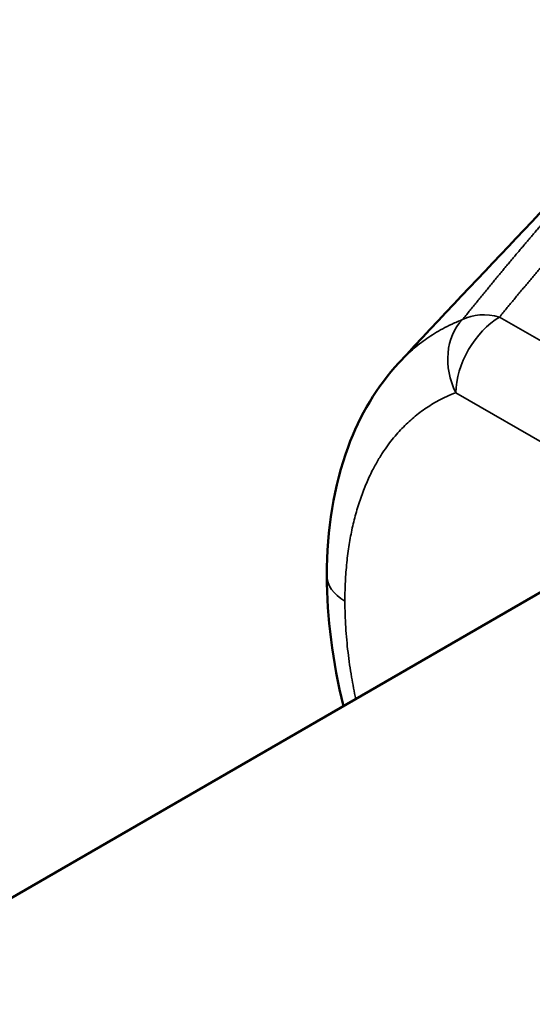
# Model space of a CAD drawing. Header units: millimetres. Extents: x 8 to 586, y 6 to 387.
# Tile 6 of 21: x 534.28 to 542.58, y 95.77 to 111.72. Entities that reach past the tile are written whole.
import ezdxf

# ---------------------------------------------------------------- set-up
doc = ezdxf.new("R2010")
doc.units = ezdxf.units.MM
doc.layers.add('Visible (ISO)', color=7, linetype='Continuous', lineweight=50)
doc.layers.add('Visible Narrow (ISO)', color=7, linetype='Continuous', lineweight=35)

msp = doc.modelspace()

# ---------------------------------------------------------------- linework, layer by layer
at = {"layer": 'Visible (ISO)'}
msp.add_line((543.0069, 102.6142), (531.1577, 95.773), dxfattribs=at)
for points, knots in [([(540.4208, 106.1606), (543.1365, 109.0682), (545.8111, 111.7868), (549.6554, 116.1904), (551.0697, 117.8097), (553.1468, 119.9801), (553.8075, 120.7017), (555.3977, 122.5423), (556.4562, 123.6833), (558.651, 125.4011), (559.6827, 126.0918), (561.6922, 127.4128), (562.6913, 128.0161), (564.3912, 128.6828), (564.9964, 128.8656), (566.5539, 129.2071), (567.5403, 129.3071), (569.6045, 129.2699), (570.7012, 129.0976), (572.1913, 128.6425), (572.6314, 128.4798), (573.0614, 128.2944)], [0, 0, 0, 0, 1.478629, 1.478629, 2.2339422, 2.2339422, 2.6762157, 2.6762157, 3.1973108, 3.1973108, 3.6550581, 3.6550581, 4.0344855, 4.0344855, 4.2259269, 4.2259269, 4.5177645, 4.5177645, 4.8453466, 4.8453466, 4.9855465, 4.9855465, 4.9855465, 4.9855465]), ([(539.2531, 102.7112), (539.2532, 103.4595), (539.3654, 104.171), (539.7879, 105.3121), (540.0658, 105.7806), (540.4208, 106.1606)], [0, 0, 0, 0, 0.26336883, 0.26336883, 0.48119551, 0.48119551, 0.48119551, 0.48119551])]:
    msp.add_open_spline(points, degree=3, knots=knots, dxfattribs=at)
msp.add_open_spline([(539.5223, 100.6024), (539.3469, 101.3233), (539.2531, 102.0407), (539.2531, 102.7112)], degree=3, dxfattribs=at)
at = {"layer": 'Visible Narrow (ISO)'}
for p, q in [((549.3776, 102.6705), (542.0504, 106.9008)), ((548.6705, 101.4457), (541.3433, 105.6761))]:
    msp.add_line(p, q, dxfattribs=at)
for centre, major_axis, ratio, start_param, end_param in [((542.0504, 106.0843), (-0.355, 0.9349), 0.8129426, 0.357084, 1.7018467), ((542.0504, 106.0843), (0.5, 0.866), 0.5773503, 0.7853982, 2.3561945), ((542.0504, 106.0843), (-0.7754, 0.6315), 0.7388971, 5.2540884, 5.9763), ((540.2531, 102.7112), (-1, 0), 0.5773815, 0.0000009, 0.7854252)]:
    msp.add_ellipse(centre, major_axis=major_axis, ratio=ratio, start_param=start_param, end_param=end_param, dxfattribs=at)
for points, knots in [([(544.1832, 109.3822), (544.1665, 109.3634), (544.1505, 109.3454), (544.1351, 109.3282), (544.1198, 109.311), (544.1052, 109.2946), (544.0911, 109.2787), (544.077, 109.2628), (544.0633, 109.2475), (544.0499, 109.2324), (544.0364, 109.2173), (544.0233, 109.2025), (544.0102, 109.1878), (543.9971, 109.173), (543.9841, 109.1583), (543.9709, 109.1435), (543.9576, 109.1286), (543.9443, 109.1135), (543.9305, 109.098), (543.9168, 109.0825), (543.9026, 109.0665), (543.8879, 109.0499), (543.8732, 109.0333), (543.8578, 109.0159), (543.8418, 108.9978), (543.8257, 108.9796), (543.809, 108.9607), (543.7919, 108.9413), (543.7747, 108.9219), (543.7573, 108.9022), (543.7399, 108.8824), (543.7224, 108.8626), (543.705, 108.8429), (543.6877, 108.8233), (543.6705, 108.8037), (543.6534, 108.7843), (543.6365, 108.7651), (543.6196, 108.7459), (543.6028, 108.7268), (543.5862, 108.7078), (543.5695, 108.6889), (543.5529, 108.67), (543.5364, 108.6511), (543.5198, 108.6322), (543.5032, 108.6133), (543.4866, 108.5942), (543.4699, 108.5752), (543.4532, 108.5561), (543.4363, 108.5368), (543.4194, 108.5174), (543.4023, 108.4978), (543.3851, 108.4781), (543.3679, 108.4584), (543.3506, 108.4385), (543.3333, 108.4187), (543.3161, 108.3989), (543.299, 108.3792), (543.2821, 108.3598), (543.2652, 108.3404), (543.2485, 108.3212), (543.2319, 108.302), (543.2152, 108.2828), (543.1986, 108.2636), (543.1816, 108.244), (543.1647, 108.2245), (543.1475, 108.2045), (543.13, 108.1843), (543.1124, 108.164), (543.0947, 108.1434), (543.0768, 108.1227), (543.059, 108.102), (543.0411, 108.0812), (543.0233, 108.0606), (543.0056, 108.0399), (542.9879, 108.0194), (542.9703, 107.9989), (542.9528, 107.9785), (542.9353, 107.9581), (542.9178, 107.9376), (542.9003, 107.9172), (542.8828, 107.8967), (542.8652, 107.8761), (542.8476, 107.8556), (542.83, 107.8349), (542.8123, 107.8141), (542.7945, 107.7933), (542.7767, 107.7723), (542.7587, 107.7512), (542.7408, 107.7301), (542.7228, 107.7089), (542.7048, 107.6877), (542.6868, 107.6664), (542.6688, 107.6451), (542.6507, 107.6237), (542.6327, 107.6024), (542.6146, 107.581), (542.5965, 107.5596), (542.5785, 107.5381), (542.5604, 107.5166), (542.5423, 107.4951), (542.5242, 107.4736), (542.5062, 107.4521), (542.4881, 107.4305), (542.4701, 107.409), (542.4521, 107.3874), (542.4341, 107.3659), (542.4161, 107.3444), (542.3982, 107.3229), (542.3803, 107.3014), (542.3623, 107.2798), (542.3444, 107.2582), (542.3264, 107.2365), (542.3083, 107.2148), (542.2902, 107.1929), (542.272, 107.1709), (542.2538, 107.1488), (542.2355, 107.1266), (542.217, 107.1042), (542.1986, 107.0819), (542.1801, 107.0594), (542.1616, 107.0368), (542.143, 107.0142), (542.1244, 106.9915), (542.1059, 106.9688), (542.0874, 106.9462), (542.0689, 106.9235), (542.0504, 106.9008)], [0, 0, 0, 0, 0.0238095, 0.0238095, 0.0238095, 0.047619, 0.047619, 0.047619, 0.0714286, 0.0714286, 0.0714286, 0.0952381, 0.0952381, 0.0952381, 0.1190476, 0.1190476, 0.1190476, 0.1428571, 0.1428571, 0.1428571, 0.1666667, 0.1666667, 0.1666667, 0.1904762, 0.1904762, 0.1904762, 0.2142857, 0.2142857, 0.2142857, 0.2380952, 0.2380952, 0.2380952, 0.2619048, 0.2619048, 0.2619048, 0.2857143, 0.2857143, 0.2857143, 0.3095238, 0.3095238, 0.3095238, 0.3333333, 0.3333333, 0.3333333, 0.3571429, 0.3571429, 0.3571429, 0.3809524, 0.3809524, 0.3809524, 0.4047619, 0.4047619, 0.4047619, 0.4285714, 0.4285714, 0.4285714, 0.452381, 0.452381, 0.452381, 0.4761905, 0.4761905, 0.4761905, 0.5, 0.5, 0.5, 0.5238095, 0.5238095, 0.5238095, 0.547619, 0.547619, 0.547619, 0.5714286, 0.5714286, 0.5714286, 0.5952381, 0.5952381, 0.5952381, 0.6190476, 0.6190476, 0.6190476, 0.6428571, 0.6428571, 0.6428571, 0.6666667, 0.6666667, 0.6666667, 0.6904762, 0.6904762, 0.6904762, 0.7142857, 0.7142857, 0.7142857, 0.7380952, 0.7380952, 0.7380952, 0.7619048, 0.7619048, 0.7619048, 0.7857143, 0.7857143, 0.7857143, 0.8095238, 0.8095238, 0.8095238, 0.8333333, 0.8333333, 0.8333333, 0.8571429, 0.8571429, 0.8571429, 0.8809524, 0.8809524, 0.8809524, 0.9047619, 0.9047619, 0.9047619, 0.9285714, 0.9285714, 0.9285714, 0.952381, 0.952381, 0.952381, 0.9761905, 0.9761905, 0.9761905, 1, 1, 1, 1]), ([(541.4522, 106.8594), (541.4703, 106.882), (541.4883, 106.9046), (541.5063, 106.927), (541.5243, 106.9495), (541.5422, 106.9719), (541.5602, 106.9942), (541.5781, 107.0164), (541.5959, 107.0385), (541.6137, 107.0606), (541.6315, 107.0826), (541.6493, 107.1046), (541.6671, 107.1265), (541.6849, 107.1485), (541.7026, 107.1703), (541.7204, 107.1922), (541.7382, 107.214), (541.7559, 107.2358), (541.7737, 107.2575), (541.7914, 107.2792), (541.8091, 107.3008), (541.8268, 107.3224), (541.8445, 107.3439), (541.8621, 107.3654), (541.8797, 107.3867), (541.8972, 107.4081), (541.9147, 107.4293), (541.9322, 107.4505), (541.9496, 107.4716), (541.9671, 107.4927), (541.9845, 107.5137), (542.0019, 107.5347), (542.0193, 107.5557), (542.0367, 107.5766), (542.0541, 107.5976), (542.0716, 107.6186), (542.089, 107.6395), (542.1065, 107.6605), (542.124, 107.6814), (542.1415, 107.7023), (542.1589, 107.7232), (542.1764, 107.744), (542.1937, 107.7647), (542.2111, 107.7854), (542.2283, 107.806), (542.2455, 107.8265), (542.2627, 107.8469), (542.2799, 107.8673), (542.297, 107.8876), (542.3142, 107.9079), (542.3313, 107.9282), (542.3485, 107.9486), (542.3657, 107.9689), (542.3829, 107.9893), (542.4002, 108.0097), (542.4176, 108.0302), (542.435, 108.0507), (542.4523, 108.0711), (542.4697, 108.0916), (542.487, 108.1119), (542.504, 108.1319), (542.521, 108.1519), (542.5378, 108.1715), (542.5542, 108.1908), (542.5707, 108.2101), (542.5869, 108.2291), (542.6031, 108.248), (542.6193, 108.267), (542.6356, 108.2859), (542.652, 108.3052), (542.6685, 108.3244), (542.6852, 108.3439), (542.7021, 108.3635), (542.7189, 108.383), (542.7358, 108.4027), (542.7526, 108.4222), (542.7694, 108.4417), (542.7861, 108.4611), (542.8025, 108.4802), (542.819, 108.4992), (542.8352, 108.5181), (542.8514, 108.5368), (542.8676, 108.5555), (542.8837, 108.5742), (542.8998, 108.5928), (542.916, 108.6115), (542.9321, 108.6301), (542.9484, 108.6489), (542.9647, 108.6676), (542.981, 108.6865), (542.9975, 108.7055), (543.0141, 108.7245), (543.0308, 108.7437), (543.0476, 108.7631), (543.0644, 108.7824), (543.0814, 108.8019), (543.0984, 108.8214), (543.1154, 108.8409), (543.1324, 108.8604), (543.1491, 108.8795), (543.1657, 108.8986), (543.182, 108.9173), (543.1976, 108.9351), (543.2133, 108.953), (543.2282, 108.9701), (543.2425, 108.9864), (543.2569, 109.0028), (543.2706, 109.0185), (543.284, 109.0338), (543.2974, 109.049), (543.3104, 109.0639), (543.3233, 109.0786), (543.3362, 109.0932), (543.3489, 109.1077), (543.3616, 109.1223), (543.3744, 109.1368), (543.3872, 109.1514), (543.4003, 109.1663), (543.4134, 109.1812), (543.4268, 109.1963), (543.4406, 109.212), (543.4544, 109.2277), (543.4686, 109.2439), (543.4836, 109.2609), (543.4985, 109.2778), (543.5142, 109.2956), (543.5305, 109.3141)], [0, 0, 0, 0, 0.0238095, 0.0238095, 0.0238095, 0.047619, 0.047619, 0.047619, 0.0714286, 0.0714286, 0.0714286, 0.0952381, 0.0952381, 0.0952381, 0.1190476, 0.1190476, 0.1190476, 0.1428571, 0.1428571, 0.1428571, 0.1666667, 0.1666667, 0.1666667, 0.1904762, 0.1904762, 0.1904762, 0.2142857, 0.2142857, 0.2142857, 0.2380952, 0.2380952, 0.2380952, 0.2619048, 0.2619048, 0.2619048, 0.2857143, 0.2857143, 0.2857143, 0.3095238, 0.3095238, 0.3095238, 0.3333333, 0.3333333, 0.3333333, 0.3571429, 0.3571429, 0.3571429, 0.3809524, 0.3809524, 0.3809524, 0.4047619, 0.4047619, 0.4047619, 0.4285714, 0.4285714, 0.4285714, 0.452381, 0.452381, 0.452381, 0.4761905, 0.4761905, 0.4761905, 0.5, 0.5, 0.5, 0.5238095, 0.5238095, 0.5238095, 0.547619, 0.547619, 0.547619, 0.5714286, 0.5714286, 0.5714286, 0.5952381, 0.5952381, 0.5952381, 0.6190476, 0.6190476, 0.6190476, 0.6428571, 0.6428571, 0.6428571, 0.6666667, 0.6666667, 0.6666667, 0.6904762, 0.6904762, 0.6904762, 0.7142857, 0.7142857, 0.7142857, 0.7380952, 0.7380952, 0.7380952, 0.7619048, 0.7619048, 0.7619048, 0.7857143, 0.7857143, 0.7857143, 0.8095238, 0.8095238, 0.8095238, 0.8333333, 0.8333333, 0.8333333, 0.8571429, 0.8571429, 0.8571429, 0.8809524, 0.8809524, 0.8809524, 0.9047619, 0.9047619, 0.9047619, 0.9285714, 0.9285714, 0.9285714, 0.952381, 0.952381, 0.952381, 0.9761905, 0.9761905, 0.9761905, 1, 1, 1, 1]), ([(541.4522, 106.8594), (541.3914, 106.8358), (541.3344, 106.8113), (541.2811, 106.7865), (541.2278, 106.7617), (541.1782, 106.7367), (541.1315, 106.7114), (541.0847, 106.6861), (541.0408, 106.6607), (540.9983, 106.6345), (540.9558, 106.6084), (540.9147, 106.5816), (540.8743, 106.5536), (540.8338, 106.5256), (540.794, 106.4964), (540.7549, 106.466), (540.7158, 106.4357), (540.6773, 106.4042), (540.6397, 106.3716), (540.6021, 106.339), (540.5653, 106.3054), (540.5293, 106.2708), (540.4934, 106.2362), (540.4583, 106.2006), (540.4239, 106.1639), (540.4229, 106.1628), (540.4218, 106.1617), (540.4208, 106.1606)], [0, 0, 0, 0, 0.04761905, 0.04761905, 0.04761905, 0.0952381, 0.0952381, 0.0952381, 0.14285714, 0.14285714, 0.14285714, 0.19047619, 0.19047619, 0.19047619, 0.23809524, 0.23809524, 0.23809524, 0.28571429, 0.28571429, 0.28571429, 0.33333333, 0.33333333, 0.33333333, 0.38095238, 0.38095238, 0.38095238, 0.38238577, 0.38238577, 0.38238577, 0.38238577]), ([(541.3433, 105.6761), (541.2905, 105.656), (541.241, 105.6351), (541.1947, 105.6139), (541.1484, 105.5926), (541.1053, 105.571), (541.0646, 105.5492), (541.0239, 105.5274), (540.9856, 105.5054), (540.9486, 105.4828), (540.9116, 105.4602), (540.8758, 105.4369), (540.8406, 105.4127), (540.8054, 105.3884), (540.7708, 105.3631), (540.7367, 105.3367), (540.7026, 105.3103), (540.669, 105.2828), (540.6361, 105.2544), (540.6033, 105.226), (540.5711, 105.1966), (540.5396, 105.1663), (540.5081, 105.136), (540.4774, 105.1049), (540.4472, 105.0727), (540.417, 105.0405), (540.3874, 105.0073), (540.358, 104.9724), (540.3285, 104.9375), (540.2991, 104.9009), (540.2695, 104.8618), (540.2398, 104.8227), (540.2099, 104.7811), (540.1794, 104.7359), (540.149, 104.6907), (540.118, 104.642), (540.0864, 104.5886), (540.0549, 104.5353), (540.0228, 104.4774), (539.9904, 104.4137), (539.958, 104.35), (539.9252, 104.2806), (539.8934, 104.2059), (539.8615, 104.1311), (539.8304, 104.0512), (539.8017, 103.9687), (539.7731, 103.8863), (539.7467, 103.8015), (539.723, 103.7152), (539.6992, 103.6289), (539.678, 103.5411), (539.6593, 103.4528), (539.6406, 103.3645), (539.6243, 103.2757), (539.61, 103.1815), (539.5956, 103.0872), (539.5831, 102.9876), (539.5733, 102.8861), (539.5635, 102.7845), (539.5565, 102.6812), (539.5521, 102.5831), (539.5478, 102.485), (539.546, 102.3923), (539.546, 102.3029)], [0, 0, 0, 0, 0.047619, 0.047619, 0.047619, 0.0952381, 0.0952381, 0.0952381, 0.1428571, 0.1428571, 0.1428571, 0.1904762, 0.1904762, 0.1904762, 0.2380952, 0.2380952, 0.2380952, 0.2857143, 0.2857143, 0.2857143, 0.3333333, 0.3333333, 0.3333333, 0.3809524, 0.3809524, 0.3809524, 0.4285714, 0.4285714, 0.4285714, 0.4761905, 0.4761905, 0.4761905, 0.5238095, 0.5238095, 0.5238095, 0.5714286, 0.5714286, 0.5714286, 0.6190476, 0.6190476, 0.6190476, 0.6666667, 0.6666667, 0.6666667, 0.7142857, 0.7142857, 0.7142857, 0.7619048, 0.7619048, 0.7619048, 0.8095238, 0.8095238, 0.8095238, 0.8571429, 0.8571429, 0.8571429, 0.9047619, 0.9047619, 0.9047619, 0.952381, 0.952381, 0.952381, 1, 1, 1, 1]), ([(539.546, 102.3029), (539.546, 102.1583), (539.551, 102.0158), (539.5597, 101.8776), (539.5684, 101.7393), (539.5808, 101.6053), (539.5966, 101.4717), (539.6125, 101.338), (539.6317, 101.2047), (539.6541, 101.0722), (539.6741, 100.9535), (539.6966, 100.8355), (539.7215, 100.7174)], [0, 0, 0, 0, 0.02702703, 0.02702703, 0.02702703, 0.05405405, 0.05405405, 0.05405405, 0.08108108, 0.08108108, 0.08108108, 0.10526722, 0.10526722, 0.10526722, 0.10526722])]:
    msp.add_open_spline(points, degree=3, knots=knots, dxfattribs=at)

doc.saveas('drawing.dxf')
